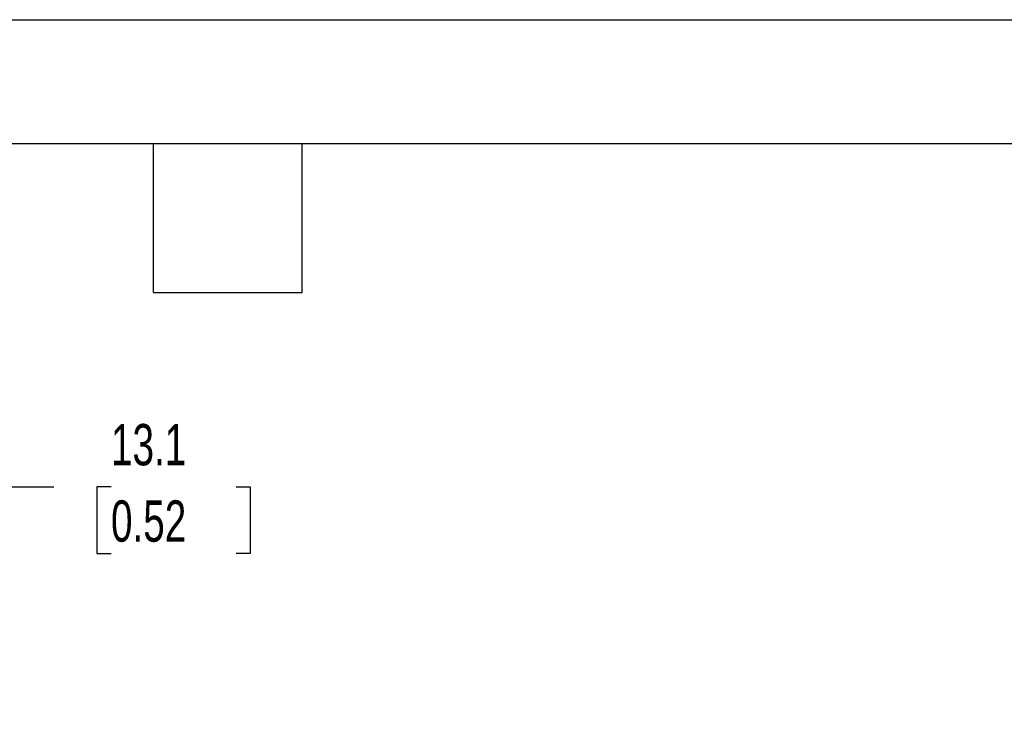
# Model space of a CAD drawing. Header units: millimetres. Extents: x 0 to 838, y 0 to 648.
# Tile 17 of 20: x 387 to 539, y 538 to 648. Entities that reach past the tile are written whole.
import ezdxf

# ---------------------------------------------------------------- set-up
doc = ezdxf.new("R2010")
doc.units = ezdxf.units.MM
doc.header["$LTSCALE"] = 3
doc.layers.add('DIMENSIONS', color=140, linetype='Continuous', lineweight=25)
doc.layers.add('TEXT', color=140, linetype='Continuous', lineweight=25)
doc.styles.add('SLDTEXTSTYLE0', font='TXT', dxfattribs={"width": 0.7})
doc.dimstyles.new('SLDDIMSTYLE2', dxfattribs={"dimtxt": 6.474023, "dimasz": 9.906, "dimexe": 0, "dimexo": 0.0625, "dimgap": 1.618506, "dimtad": 0, "dimtih": 1, "dimtoh": 1, "dimdec": 1, "dimrnd": 1e-09, "dimzin": 12, "dimdsep": 46, "dimtxsty": 'SLDTEXTSTYLE0', "dimsah": 1, "dimcen": 0.09, "dimadec": 0, "dimazin": 3, "dimtfac": 1, "dimtdec": 1, "dimtmove": 0, "dimatfit": 0, "dimfxl": 0, "dimfrac": 2, "dimtolj": 1, "dimtzin": 12, "dimarcsym": 0})

# ---------------------------------------------------------------- blocks, each defined once
blk = doc.blocks.new('_D_17')
at = {"layer": 'DIMENSIONS'}
for p, q in [((360.52, 549.72), (360.52, 585.44)), ((373.62, 542.27), (373.62, 585.44)), ((360.52, 575.91), (341.47, 575.91)), ((373.62, 575.91), (392.38, 575.91)), ((401.15, 575.91), (398.97, 575.91)), ((398.97, 575.91), (398.97, 565.62)), ((420.39, 575.91), (422.56, 575.91)), ((422.56, 575.91), (422.56, 565.62)), ((398.97, 565.62), (401.15, 565.62)), ((422.56, 565.62), (420.39, 565.62))]:
    blk.add_line(p, q, dxfattribs=at)
for points in [[(360.52, 575.91), (350.61, 577.44), (350.61, 574.39)], [(373.62, 575.91), (383.52, 574.39), (383.52, 577.44)]]:
    blk.add_solid(points, dxfattribs=at)
at = {"layer": 'DIMENSIONS', "char_height": 6.35, "attachment_point": 1, "style": 'SLDTEXTSTYLE0'}
for s, insert in [('13.1', (401.15, 585.55)), ('0.52', (401.15, 573.81))]:
    blk.add_mtext(s, dxfattribs=dict(at, insert=insert))

msp = doc.modelspace()

# ---------------------------------------------------------------- linework, layer by layer
at = {"color": 7, "linetype": 'Continuous'}
msp.add_line((0.01, 647.71), (838.21, 647.71), dxfattribs=at)
at = {"layer": 'TEXT'}
for p, q in [((19.05, 628.65), (819.15, 628.65)), ((407.67, 605.79), (407.67, 628.65)), ((430.53, 605.79), (430.53, 628.65)), ((407.67, 605.79), (430.53, 605.79))]:
    msp.add_line(p, q, dxfattribs=at)

# ---------------------------------------------------------------- dimensions: what is measured, and where the dimension line sits
at = {"layer": 'DIMENSIONS'}
dim = msp.add_linear_dim(base=(373.62, 575.91), p1=(360.52, 545.91), p2=(373.62, 538.46), dimstyle='SLDDIMSTYLE2', dxfattribs=at)
dim.commit()
dim.dimension.update_dxf_attribs({"geometry": '_D_17', "text_midpoint": (410.77, 575.91), "dimtype": 160})

doc.saveas('drawing.dxf')
